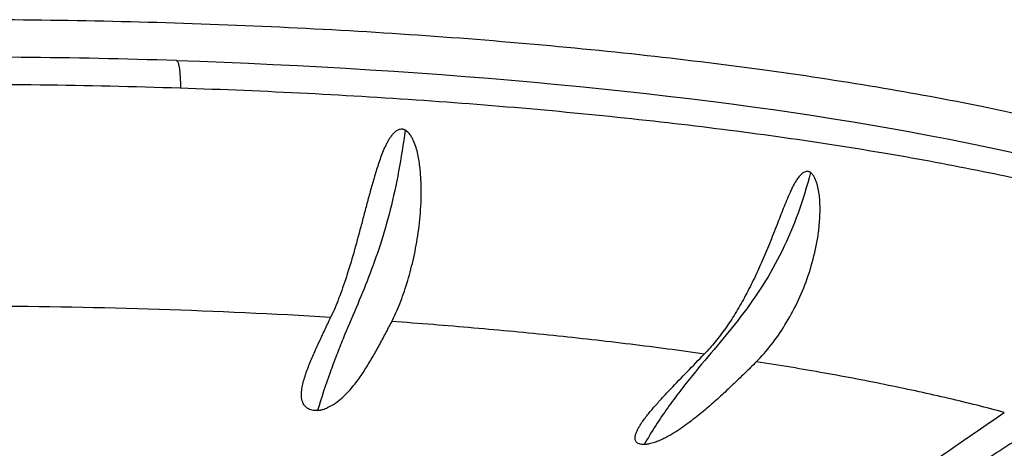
# Model space of a CAD drawing. Header units: millimetres. Extents: x 1 to 611, y -14 to 521.
# Tile 29 of 39: x 158.79 to 173.99, y 453.47 to 460.07. Entities that reach past the tile are written whole.
import ezdxf

# ---------------------------------------------------------------- set-up
doc = ezdxf.new("R2010")
doc.units = ezdxf.units.MM
doc.header["$LTSCALE"] = 23.1
doc.layers.get('0').update_dxf_attribs({"linetype": 'CONTINUOUS'})

msp = doc.modelspace()

# ---------------------------------------------------------------- linework, layer by layer
at = {"color": 9, "linetype": 'CONTINUOUS'}
msp.add_line((161.272, 459.043), (161.272, 459.02), dxfattribs=at)
at = {"color": 7, "linetype": 'CONTINUOUS'}
msp.add_lwpolyline([(174.189, 458.003), (173.926, 458.061), (173.658, 458.119), (173.386, 458.175), (173.109, 458.23), (172.827, 458.284), (172.54, 458.337), (172.25, 458.39), (171.954, 458.441), (171.655, 458.491), (171.351, 458.54), (171.043, 458.588), (170.732, 458.635), (170.417, 458.68), (170.098, 458.725), (169.777, 458.768), (169.452, 458.81), (169.125, 458.85), (168.794, 458.89), (168.46, 458.928), (168.123, 458.966), (167.782, 459.002), (167.437, 459.037), (167.089, 459.07), (166.738, 459.103), (166.383, 459.134), (166.025, 459.164), (165.664, 459.193), (165.301, 459.221), (164.935, 459.247), (164.567, 459.272), (164.197, 459.296), (163.825, 459.319), (163.452, 459.34), (163.077, 459.36), (162.701, 459.378), (162.325, 459.395), (161.948, 459.411), (161.572, 459.426), (161.209, 459.438)], dxfattribs=at)
at = {"color": 9, "linetype": 'CONTINUOUS'}
for centre, radius, start, end in [((157.805, 359.064), 96.592, 88.13656, 89.73871), ((158.041, 364.332), 91.319, 86.51622, 88.17711)]:
    msp.add_arc(centre, radius, start, end, dxfattribs=at)
for points, knots in [([(180.249, 455.482), (180.249, 455.519), (180.244, 455.595), (180.216, 455.748), (180.145, 455.942), (180.005, 456.168), (179.813, 456.39), (179.568, 456.61), (179.271, 456.826), (178.924, 457.039), (178.525, 457.248), (178.077, 457.453), (177.58, 457.654), (177.036, 457.849), (176.445, 458.039), (175.809, 458.222), (175.13, 458.399), (174.409, 458.569), (173.371, 458.791), (171.981, 459.046), (170.213, 459.312), (168.324, 459.541), (166.334, 459.732), (164.261, 459.883), (162.125, 459.991), (159.948, 460.057), (158.484, 460.071), (157.749, 460.071)], [0, 0, 0, 0, 0.004767, 0.009599, 0.019692, 0.030729, 0.04304, 0.056849, 0.072308, 0.089508, 0.108501, 0.129314, 0.151947, 0.176388, 0.202611, 0.23058, 0.260247, 0.291561, 0.324461, 0.394749, 0.470526, 0.551131, 0.635848, 0.72391, 0.814513, 0.906827, 1, 1, 1, 1]), ([(161.21, 459.442), (161.213, 459.442), (161.218, 459.439), (161.223, 459.434), (161.225, 459.431), (161.226, 459.429)], [0, 0, 0, 0, 0.420137, 0.68484, 1, 1, 1, 1]), ([(161.226, 459.429), (161.23, 459.423), (161.238, 459.406), (161.246, 459.375), (161.254, 459.336), (161.26, 459.289), (161.265, 459.235), (161.271, 459.152), (161.272, 459.087), (161.272, 459.043)], [0, 0, 0, 0, 0.058802, 0.139576, 0.241755, 0.363764, 0.503409, 0.658046, 1, 1, 1, 1]), ([(161.271, 459.02), (161.925, 458.999), (163.218, 458.945), (165.13, 458.829), (166.985, 458.678), (168.766, 458.496), (170.46, 458.282), (172.055, 458.038), (173.536, 457.767), (174.894, 457.47), (175.939, 457.197), (176.704, 456.965), (177.225, 456.791), (177.707, 456.613), (178.15, 456.431), (178.553, 456.244), (178.915, 456.055), (179.235, 455.862), (179.514, 455.666), (179.75, 455.468), (179.943, 455.268), (180.093, 455.065), (180.198, 454.86), (180.259, 454.652), (180.269, 454.513), (180.266, 454.444)], [0, 0, 0, 0, 0.097101, 0.192153, 0.28444, 0.373275, 0.458002, 0.538004, 0.612711, 0.68161, 0.744256, 0.773119, 0.80029, 0.825739, 0.849447, 0.871404, 0.891615, 0.910099, 0.926899, 0.942086, 0.955773, 0.968127, 0.979386, 0.989876, 1, 1, 1, 1]), ([(164.74, 458.369), (164.711, 458.157), (164.647, 457.745), (164.519, 457.153), (164.363, 456.607), (164.182, 456.105), (163.983, 455.627), (163.812, 455.229), (163.679, 454.897), (163.542, 454.532), (163.448, 454.246), (163.39, 454.049)], [0, 0, 0, 0, 0.141299, 0.275391, 0.399699, 0.515836, 0.628072, 0.742057, 0.801645, 0.864004, 1, 1, 1, 1]), ([(170.995, 457.715), (170.94, 457.504), (170.816, 457.093), (170.571, 456.511), (170.272, 455.979), (169.928, 455.497), (169.553, 455.042), (169.232, 454.664), (168.979, 454.345), (168.788, 454.089), (168.602, 453.814), (168.485, 453.622), (168.428, 453.522)], [0, 0, 0, 0, 0.131638, 0.259187, 0.381244, 0.499561, 0.617183, 0.737393, 0.799547, 0.863689, 0.93034, 1, 1, 1, 1]), ([(169.356, 454.918), (169.168, 454.945), (168.788, 454.997), (168.012, 455.095), (167.015, 455.207), (165.999, 455.303), (165.168, 455.373), (164.747, 455.404), (164.534, 455.42)], [0, 0, 0, 0, 0.117491, 0.23741, 0.48391, 0.738448, 0.868404, 1, 1, 1, 1]), ([(173.985, 454.019), (173.846, 454.056), (173.56, 454.13), (173.122, 454.236), (172.667, 454.338), (172.195, 454.437), (171.708, 454.534), (171.205, 454.626), (170.687, 454.716), (170.337, 454.771), (170.159, 454.799)], [0, 0, 0, 0, 0.111099, 0.226493, 0.345932, 0.469313, 0.596521, 0.727436, 0.861932, 1, 1, 1, 1])]:
    msp.add_open_spline(points, degree=3, knots=knots, dxfattribs=at)
at = {"color": 7, "linetype": 'CONTINUOUS'}
for points, knots in [([(161.21, 459.442), (160.412, 459.467), (158.81, 459.5), (156.411, 459.497), (154.027, 459.44), (151.687, 459.331), (149.418, 459.171), (147.246, 458.963), (145.197, 458.707), (143.579, 458.453), (142.364, 458.227), (141.516, 458.05), (140.715, 457.865), (139.963, 457.67), (139.261, 457.467), (138.612, 457.255), (138.015, 457.036), (137.473, 456.808), (136.986, 456.571), (136.553, 456.324), (136.175, 456.066), (135.852, 455.791), (135.585, 455.496), (135.414, 455.224), (135.317, 454.995), (135.265, 454.817), (135.236, 454.634), (135.232, 454.511), (135.234, 454.449)], [0, 0, 0, 0, 0.087271, 0.174976, 0.262129, 0.347751, 0.430885, 0.510613, 0.58607, 0.65646, 0.689533, 0.721083, 0.751042, 0.779351, 0.805961, 0.83084, 0.853973, 0.875367, 0.895061, 0.913134, 0.929721, 0.945031, 0.959361, 0.973078, 0.979832, 0.98656, 0.99328, 1, 1, 1, 1]), ([(135.593, 455.3), (135.662, 455.378), (135.818, 455.531), (136.092, 455.745), (136.415, 455.957), (136.789, 456.165), (137.21, 456.369), (137.68, 456.569), (138.197, 456.764), (138.759, 456.954), (139.365, 457.138), (140.015, 457.316), (140.706, 457.487), (141.703, 457.712), (143.042, 457.97), (144.751, 458.242), (146.582, 458.48), (148.517, 458.68), (150.539, 458.842), (152.628, 458.963), (154.764, 459.043), (156.929, 459.081), (159.102, 459.076), (160.55, 459.044), (161.272, 459.02)], [0, 0, 0, 0, 0.011766, 0.024934, 0.039601, 0.055824, 0.073633, 0.093039, 0.114034, 0.136601, 0.160712, 0.186332, 0.213418, 0.24192, 0.30295, 0.368936, 0.439324, 0.513509, 0.590841, 0.670636, 0.752184, 0.834754, 0.917607, 1, 1, 1, 1]), ([(164.74, 458.369), (164.736, 458.371), (164.728, 458.375), (164.715, 458.379), (164.703, 458.382), (164.685, 458.384), (164.663, 458.382), (164.637, 458.374), (164.613, 458.362), (164.584, 458.342), (164.551, 458.311), (164.517, 458.268), (164.487, 458.222), (164.46, 458.174), (164.427, 458.108), (164.391, 458.024), (164.352, 457.92), (164.316, 457.815), (164.283, 457.71), (164.252, 457.605), (164.212, 457.465), (164.165, 457.291), (164.11, 457.085), (164.074, 456.949), (164.056, 456.881)], [0, 0, 0, 0, 0.007688, 0.015341, 0.022977, 0.030591, 0.045786, 0.061026, 0.076357, 0.091788, 0.122885, 0.154269, 0.185849, 0.217566, 0.249378, 0.313163, 0.377038, 0.440875, 0.504574, 0.568049, 0.631219, 0.75636, 0.879456, 1, 1, 1, 1]), ([(164.534, 455.42), (164.557, 455.463), (164.6, 455.553), (164.681, 455.748), (164.774, 456.016), (164.868, 456.366), (164.941, 456.745), (164.978, 457.079), (164.99, 457.356), (164.988, 457.568), (164.975, 457.747), (164.956, 457.889), (164.937, 457.996), (164.91, 458.101), (164.879, 458.186), (164.847, 458.251), (164.81, 458.312), (164.771, 458.353), (164.74, 458.369)], [0, 0, 0, 0, 0.047348, 0.097479, 0.20579, 0.323777, 0.449861, 0.582379, 0.650532, 0.71964, 0.789476, 0.824602, 0.859821, 0.895093, 0.930357, 0.947967, 0.965526, 1, 1, 1, 1]), ([(170.159, 454.799), (170.242, 454.881), (170.4, 455.063), (170.61, 455.368), (170.796, 455.709), (170.952, 456.082), (171.049, 456.414), (171.105, 456.689), (171.133, 456.901), (171.144, 457.08), (171.142, 457.223), (171.136, 457.331), (171.122, 457.437), (171.102, 457.524), (171.08, 457.591), (171.059, 457.638), (171.036, 457.675), (171.014, 457.7), (171.002, 457.71), (170.995, 457.715)], [0, 0, 0, 0, 0.109048, 0.224591, 0.346042, 0.472365, 0.602478, 0.66864, 0.735321, 0.80235, 0.83594, 0.869521, 0.903021, 0.936291, 0.952754, 0.96899, 0.984828, 0.992529, 1, 1, 1, 1]), ([(170.995, 457.715), (170.991, 457.718), (170.984, 457.723), (170.971, 457.728), (170.957, 457.732), (170.939, 457.733), (170.916, 457.73), (170.89, 457.718), (170.866, 457.702), (170.836, 457.675), (170.803, 457.635), (170.768, 457.582), (170.736, 457.526), (170.707, 457.468), (170.669, 457.388), (170.625, 457.287), (170.575, 457.163), (170.526, 457.039), (170.494, 456.956), (170.478, 456.914)], [0, 0, 0, 0, 0.013954, 0.027589, 0.041016, 0.054343, 0.081054, 0.108496, 0.136863, 0.166047, 0.226212, 0.288089, 0.351074, 0.414811, 0.479076, 0.608615, 0.73891, 0.869484, 1, 1, 1, 1]), ([(164.056, 456.881), (164.021, 456.747), (163.95, 456.487), (163.839, 456.116), (163.739, 455.831), (163.655, 455.624), (163.612, 455.528), (163.59, 455.482)], [0, 0, 0, 0, 0.283314, 0.546736, 0.786656, 0.89686, 1, 1, 1, 1]), ([(170.478, 456.914), (170.439, 456.816), (170.363, 456.62), (170.242, 456.333), (170.115, 456.056), (169.98, 455.793), (169.838, 455.545), (169.687, 455.315), (169.527, 455.106), (169.414, 454.978), (169.356, 454.918)], [0, 0, 0, 0, 0.137553, 0.273059, 0.405533, 0.534168, 0.658339, 0.777598, 0.891617, 1, 1, 1, 1]), ([(163.247, 454.722), (163.272, 454.785), (163.325, 454.911), (163.411, 455.1), (163.5, 455.29), (163.56, 455.418), (163.59, 455.482)], [0, 0, 0, 0, 0.243783, 0.492562, 0.744903, 1, 1, 1, 1]), ([(163.39, 454.049), (163.397, 454.05), (163.41, 454.052), (163.43, 454.055), (163.45, 454.06), (163.489, 454.07), (163.563, 454.098), (163.664, 454.157), (163.766, 454.238), (163.879, 454.349), (163.998, 454.495), (164.121, 454.676), (164.232, 454.859), (164.336, 455.044), (164.437, 455.231), (164.502, 455.357), (164.534, 455.42)], [0, 0, 0, 0, 0.011211, 0.022401, 0.033499, 0.044471, 0.086662, 0.163329, 0.232895, 0.298117, 0.421098, 0.539034, 0.654783, 0.76976, 0.884709, 1, 1, 1, 1]), ([(168.383, 453.849), (168.413, 453.894), (168.481, 453.984), (168.593, 454.115), (168.712, 454.247), (168.88, 454.425), (169.096, 454.648), (169.269, 454.828), (169.356, 454.918)], [0, 0, 0, 0, 0.113549, 0.233169, 0.356658, 0.482706, 0.739502, 1, 1, 1, 1]), ([(170.159, 454.799), (170.099, 454.739), (169.978, 454.619), (169.793, 454.442), (169.606, 454.266), (169.412, 454.093), (169.243, 453.953), (169.1, 453.844), (168.987, 453.763), (168.865, 453.685), (168.756, 453.625), (168.662, 453.582), (168.587, 453.554), (168.528, 453.537), (168.487, 453.529), (168.467, 453.525), (168.447, 453.523), (168.434, 453.522), (168.428, 453.522)], [0, 0, 0, 0, 0.11701, 0.234113, 0.351652, 0.470358, 0.591508, 0.653657, 0.717398, 0.783338, 0.852296, 0.888234, 0.925237, 0.96299, 0.972423, 0.981766, 0.990981, 1, 1, 1, 1]), ([(163.39, 454.049), (163.383, 454.048), (163.368, 454.048), (163.34, 454.048), (163.307, 454.051), (163.272, 454.061), (163.233, 454.079), (163.196, 454.109), (163.167, 454.152), (163.151, 454.197), (163.139, 454.259), (163.14, 454.338), (163.155, 454.433), (163.18, 454.529), (163.211, 454.625), (163.235, 454.689), (163.247, 454.722)], [0, 0, 0, 0, 0.025603, 0.050812, 0.098757, 0.142267, 0.181103, 0.248047, 0.307022, 0.362739, 0.417554, 0.527983, 0.641525, 0.758339, 0.877992, 1, 1, 1, 1]), ([(172.414, 452.872), (172.436, 452.897), (172.486, 452.947), (172.568, 453.017), (172.656, 453.088), (172.782, 453.184), (172.946, 453.303), (173.149, 453.444), (173.356, 453.586), (173.635, 453.777), (173.845, 453.922), (173.985, 454.019)], [0, 0, 0, 0, 0.051763, 0.107615, 0.166144, 0.226523, 0.350897, 0.47828, 0.607429, 0.73766, 1, 1, 1, 1]), ([(168.428, 453.522), (168.42, 453.522), (168.406, 453.522), (168.381, 453.524), (168.352, 453.53), (168.325, 453.544), (168.305, 453.562), (168.294, 453.583), (168.288, 453.605), (168.287, 453.628), (168.291, 453.66), (168.302, 453.701), (168.324, 453.75), (168.351, 453.8), (168.372, 453.832), (168.383, 453.849)], [0, 0, 0, 0, 0.048289, 0.093991, 0.17505, 0.242343, 0.299497, 0.351563, 0.402274, 0.453753, 0.506973, 0.619544, 0.740077, 0.867289, 1, 1, 1, 1]), ([(174.569, 453.855), (174.487, 453.799), (174.322, 453.689), (174.072, 453.526), (173.819, 453.364), (173.606, 453.233), (173.431, 453.13), (173.298, 453.054), (173.162, 452.979), (173.021, 452.907), (172.901, 452.85), (172.802, 452.807), (172.726, 452.777), (172.649, 452.749), (172.571, 452.725), (172.506, 452.71), (172.461, 452.704), (172.437, 452.703), (172.425, 452.703), (172.42, 452.703)], [0, 0, 0, 0, 0.121282, 0.242731, 0.364593, 0.487351, 0.549298, 0.611799, 0.675021, 0.739168, 0.804452, 0.837567, 0.87098, 0.904595, 0.938107, 0.970647, 0.985939, 0.993153, 1, 1, 1, 1])]:
    msp.add_open_spline(points, degree=3, knots=knots, dxfattribs=at)

doc.saveas('drawing.dxf')
